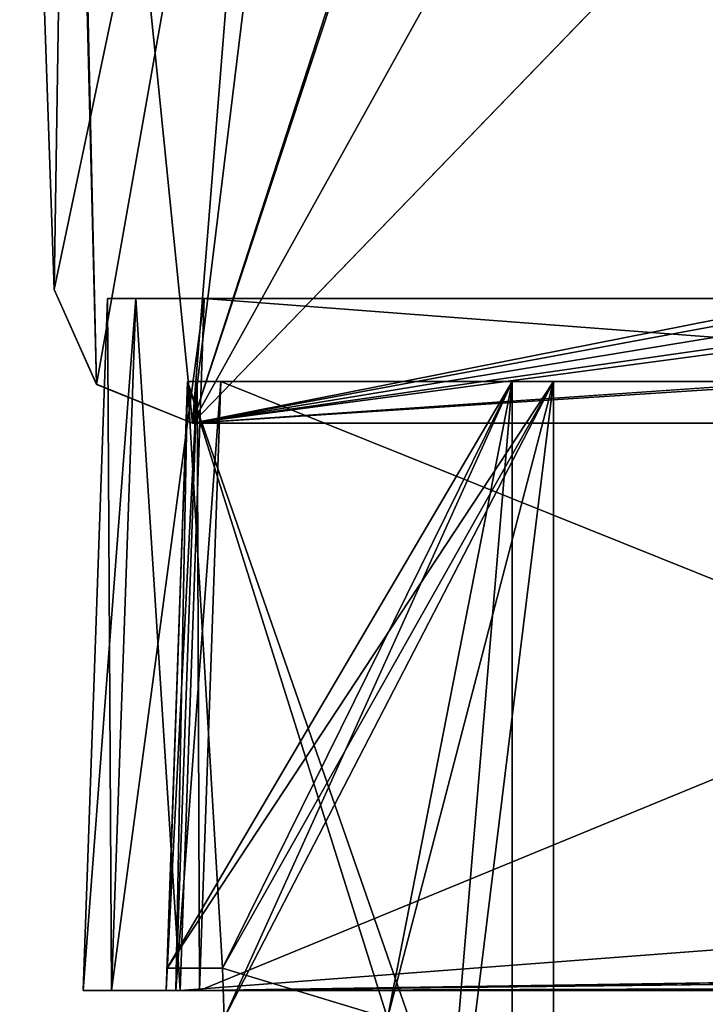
# Model space of a CAD drawing. Header units: millimetres. Extents: x -269 to 269, y -42 to 464.
# Tile 57 of 256: x -243 to -218, y 372 to 407. Entities that reach past the tile are written whole.
import ezdxf

# ---------------------------------------------------------------- set-up
doc = ezdxf.new("R2010")
doc.units = ezdxf.units.MM
doc.header["$LTSCALE"] = 65.185185
for name, color, linetype in [('2039', 7, 'CONTINUOUS'), ('2040', 7, 'CONTINUOUS'), ('2041', 7, 'CONTINUOUS'), ('2047', 7, 'CONTINUOUS'), ('2050', 7, 'CONTINUOUS'), ('2053', 7, 'CONTINUOUS'), ('2067', 7, 'CONTINUOUS'), ('2086', 7, 'CONTINUOUS'), ('2087', 7, 'CONTINUOUS'), ('2088', 7, 'CONTINUOUS'), ('2089', 7, 'CONTINUOUS'), ('2090', 7, 'CONTINUOUS'), ('2091', 7, 'CONTINUOUS'), ('2092', 7, 'CONTINUOUS'), ('2093', 7, 'CONTINUOUS'), ('2094', 7, 'CONTINUOUS'), ('2095', 7, 'CONTINUOUS'), ('2096', 7, 'CONTINUOUS'), ('2097', 7, 'CONTINUOUS'), ('2098', 7, 'CONTINUOUS'), ('2104', 7, 'CONTINUOUS'), ('2105', 7, 'CONTINUOUS'), ('2106', 7, 'CONTINUOUS'), ('2107', 7, 'CONTINUOUS'), ('2108', 7, 'CONTINUOUS'), ('2109', 7, 'CONTINUOUS'), ('2110', 7, 'CONTINUOUS'), ('2111', 7, 'CONTINUOUS'), ('2112', 7, 'CONTINUOUS'), ('2113', 7, 'CONTINUOUS'), ('2119', 7, 'CONTINUOUS'), ('2182', 7, 'CONTINUOUS'), ('2183', 7, 'CONTINUOUS'), ('2185', 7, 'CONTINUOUS'), ('2186', 7, 'CONTINUOUS'), ('3137', 7, 'CONTINUOUS'), ('3138', 7, 'CONTINUOUS'), ('3141', 7, 'CONTINUOUS'), ('3263', 7, 'CONTINUOUS'), ('3264', 7, 'CONTINUOUS')]:
    doc.layers.add(name, color=color, linetype=linetype)

msp = doc.modelspace()

# ---------------------------------------------------------------- linework, layer by layer
at = {"layer": '2039', "linetype": 'Continuous'}
for points in [[(-240.5, 372, -8.498), (-240.5, 372, -338.502), (-239.476, 372, -340.976), (-240.5, 372, -8.498)], [(-239.476, 372, -6.024), (-240.5, 372, -8.498), (-239.476, 372, -340.976), (-239.476, 372, -6.024)], [(-237.002, 372, -5), (-239.476, 372, -6.024), (-237.149, 372, -8.351), (-237.002, 372, -5)], [(-239.476, 372, -6.024), (-239.476, 372, -340.976), (-237.5, 372, -337.801), (-239.476, 372, -6.024)], [(-237.149, 372, -8.351), (-239.476, 372, -6.024), (-237.5, 372, -9.199), (-237.149, 372, -8.351)], [(-237.5, 372, -9.199), (-239.476, 372, -6.024), (-237.5, 372, -337.801), (-237.5, 372, -9.199)], [(-239.476, 372, -340.976), (-237.002, 372, -342), (-237.5, 372, -337.801), (-239.476, 372, -340.976)], [(-237.5, 372, -337.801), (-237.002, 372, -342), (-237.149, 372, -338.649), (-237.5, 372, -337.801)], [(-236.301, 372, -8), (-237.002, 372, -5), (-237.149, 372, -8.351), (-236.301, 372, -8)], [(-237.149, 372, -338.649), (-237.002, 372, -342), (-236.301, 372, -339), (-237.149, 372, -338.649)], [(93.002, 372, -5), (-237.002, 372, -5), (92.301, 372, -8), (93.002, 372, -5)], [(92.301, 372, -8), (-237.002, 372, -5), (-236.301, 372, -8), (92.301, 372, -8)], [(-237.002, 372, -342), (93.002, 372, -342), (-236.301, 372, -339), (-237.002, 372, -342)], [(-236.301, 372, -339), (93.002, 372, -342), (92.301, 372, -339), (-236.301, 372, -339)]]:
    msp.add_3dface(points, dxfattribs=at)
at = {"layer": '2040', "linetype": 'Continuous'}
for points in [[(-240.5, 372, -338.502), (-240.5, 372, -8.498), (-239.627, 397, -337.629), (-240.5, 372, -338.502)], [(-239.627, 397, -337.629), (-240.5, 372, -8.498), (-239.627, 397, -9.371), (-239.627, 397, -337.629)]]:
    msp.add_3dface(points, dxfattribs=at)
at = {"layer": '2041', "linetype": 'Continuous'}
for points in [[(-239.627, 397, -337.629), (-239.627, 397, -9.371), (-238.603, 397, -6.897), (-239.627, 397, -337.629)], [(-239.627, 397, -337.629), (-238.603, 397, -6.897), (-238.603, 397, -340.103), (-239.627, 397, -337.629)], [(-238.603, 397, -6.897), (-236.129, 397, -5.873), (-238.603, 397, -340.103), (-238.603, 397, -6.897)], [(-238.603, 397, -340.103), (-236.129, 397, -5.873), (-236.129, 397, -341.127), (-238.603, 397, -340.103)], [(-236.129, 397, -5.873), (92.129, 397, -5.873), (-182.883, 397, -46.627), (-236.129, 397, -5.873)], [(-236.129, 397, -341.127), (-236.129, 397, -5.873), (-198.873, 397, -62.617), (-236.129, 397, -341.127)], [(-198.873, 397, -62.617), (-236.129, 397, -5.873), (-194.189, 397, -51.307), (-198.873, 397, -62.617)], [(-194.189, 397, -51.307), (-236.129, 397, -5.873), (-182.883, 397, -46.627), (-194.189, 397, -51.307)], [(92.129, 397, -341.127), (-236.129, 397, -341.127), (38.883, 397, -300.373), (92.129, 397, -341.127)], [(-236.129, 397, -341.127), (-198.873, 397, -62.617), (-198.873, 397, -284.383), (-236.129, 397, -341.127)], [(38.883, 397, -300.373), (-236.129, 397, -341.127), (-182.883, 397, -300.373), (38.883, 397, -300.373)], [(-182.883, 397, -300.373), (-236.129, 397, -341.127), (-194.189, 397, -295.693), (-182.883, 397, -300.373)], [(-194.189, 397, -295.693), (-236.129, 397, -341.127), (-198.873, 397, -284.383), (-194.189, 397, -295.693)]]:
    msp.add_3dface(points, dxfattribs=at)
at = {"layer": '2047', "linetype": 'Continuous'}
for points in [[(-225, 394, -77.75), (-225, 394, -64.25), (-236.732, 394, -77.75), (-225, 394, -77.75)], [(-236.732, 394, -77.75), (-225, 394, -64.25), (-236.732, 394, -64.25), (-236.732, 394, -77.75)]]:
    msp.add_3dface(points, dxfattribs=at)
at = {"layer": '2050', "linetype": 'Continuous'}
for points in [[(-236.732, 394, -282.75), (-225, 394, -282.75), (-225, 394, -269.25), (-236.732, 394, -282.75)], [(-236.732, 394, -269.25), (-236.732, 394, -282.75), (-225, 394, -269.25), (-236.732, 394, -269.25)]]:
    msp.add_3dface(points, dxfattribs=at)
at = {"layer": '2053', "linetype": 'Continuous'}
for points in [[(-236.732, 394, -267.75), (-201.768, 394, -62.021), (-223.5, 394, -79.25), (-236.732, 394, -267.75)], [(-201.768, 394, -62.021), (-236.732, 394, -267.75), (-223.5, 394, -267.75), (-201.768, 394, -62.021)], [(-223.5, 394, -62.75), (-201.768, 394, -62.021), (-236.732, 394, -62.75), (-223.5, 394, -62.75)], [(-236.732, 394, -62.75), (-201.768, 394, -62.021), (-199.321, 394, -52.878), (-236.732, 394, -62.75)], [(-236.732, 394, -337.032), (-201.768, 394, -284.979), (-223.5, 394, -284.25), (-236.732, 394, -337.032)], [(-201.768, 394, -284.979), (-236.732, 394, -337.032), (-199.32, 394, -294.124), (-201.768, 394, -284.979)], [(-236.732, 394, -79.25), (-236.732, 394, -267.75), (-223.5, 394, -79.25), (-236.732, 394, -79.25)], [(-236.732, 394, -9.968), (-236.732, 394, -62.75), (-182.75, 394, -22), (-236.732, 394, -9.968)], [(-182.75, 394, -22), (-236.732, 394, -62.75), (-166.25, 394, -22), (-182.75, 394, -22)], [(-166.25, 394, -22), (-236.732, 394, -62.75), (-192.627, 394, -46.182), (-166.25, 394, -22)], [(-192.627, 394, -46.182), (-236.732, 394, -62.75), (-199.321, 394, -52.878), (-192.627, 394, -46.182)], [(-236.381, 394, -9.119), (-236.732, 394, -9.968), (-182.75, 394, -8.768), (-236.381, 394, -9.119)], [(-182.75, 394, -8.768), (-236.732, 394, -9.968), (-182.75, 394, -22), (-182.75, 394, -8.768)], [(-236.381, 394, -337.881), (-182.75, 394, -325), (-236.732, 394, -337.032), (-236.381, 394, -337.881)], [(-236.732, 394, -337.032), (-182.75, 394, -325), (-183.479, 394, -303.268), (-236.732, 394, -337.032)], [(-236.732, 394, -284.25), (-236.732, 394, -337.032), (-223.5, 394, -284.25), (-236.732, 394, -284.25)], [(-199.32, 394, -294.124), (-236.732, 394, -337.032), (-192.629, 394, -300.817), (-199.32, 394, -294.124)], [(-192.629, 394, -300.817), (-236.732, 394, -337.032), (-183.479, 394, -303.268), (-192.629, 394, -300.817)], [(-235.532, 394, -8.768), (-236.381, 394, -9.119), (-182.75, 394, -8.768), (-235.532, 394, -8.768)], [(-235.532, 394, -338.232), (-182.75, 394, -325), (-236.381, 394, -337.881), (-235.532, 394, -338.232)], [(-182.75, 394, -338.232), (-182.75, 394, -325), (-235.532, 394, -338.232), (-182.75, 394, -338.232)], [(-201.768, 394, -284.979), (-201.768, 394, -62.021), (-223.5, 394, -284.25), (-201.768, 394, -284.979)], [(-223.5, 394, -79.25), (-201.768, 394, -62.021), (-223.5, 394, -62.75), (-223.5, 394, -79.25)], [(-223.5, 394, -284.25), (-201.768, 394, -62.021), (-223.5, 394, -267.75), (-223.5, 394, -284.25)]]:
    msp.add_3dface(points, dxfattribs=at)
at = {"layer": '2067', "linetype": 'Continuous'}
for points in [[(-236.301, 372, -8), (-235.532, 394, -8.768), (-182.75, 394, -8.768), (-236.301, 372, -8)], [(-236.301, 372, -8), (-182.75, 394, -8.768), (-182.75, 372.8, -8.028), (-236.301, 372, -8)], [(92.301, 372, -8), (-236.301, 372, -8), (38.75, 372.8, -8.028), (92.301, 372, -8)], [(-236.301, 372, -8), (37.25, 372.8, -8.028), (38.75, 372.8, -8.028), (-236.301, 372, -8)], [(37.25, 372.8, -8.028), (-236.301, 372, -8), (23.639, 372.8, -8.028), (37.25, 372.8, -8.028)], [(23.639, 372.8, -8.028), (-236.301, 372, -8), (22.361, 372.8, -8.028), (23.639, 372.8, -8.028)], [(22.361, 372.8, -8.028), (-236.301, 372, -8), (-166.361, 372.8, -8.028), (22.361, 372.8, -8.028)], [(-166.361, 372.8, -8.028), (-236.301, 372, -8), (-167.639, 372.8, -8.028), (-166.361, 372.8, -8.028)], [(-167.639, 372.8, -8.028), (-236.301, 372, -8), (-181.25, 372.8, -8.028), (-167.639, 372.8, -8.028)], [(-181.25, 372.8, -8.028), (-236.301, 372, -8), (-182.75, 372.8, -8.028), (-181.25, 372.8, -8.028)]]:
    msp.add_3dface(points, dxfattribs=at)
at = {"layer": '2086', "linetype": 'Continuous'}
for points in [[(-235.532, 394, -338.232), (-236.301, 372, -339), (-182.75, 372.8, -338.972), (-235.532, 394, -338.232)], [(-182.75, 394, -338.232), (-235.532, 394, -338.232), (-182.75, 372.8, -338.972), (-182.75, 394, -338.232)], [(-236.301, 372, -339), (92.301, 372, -339), (-182.75, 372.8, -338.972), (-236.301, 372, -339)]]:
    msp.add_3dface(points, dxfattribs=at)
at = {"layer": '2087', "linetype": 'Continuous'}
for points in [[(-237.5, 372, -337.801), (-237.149, 372, -338.649), (-236.732, 394, -337.032), (-237.5, 372, -337.801)], [(-237.149, 372, -338.649), (-236.301, 372, -339), (-236.381, 394, -337.881), (-237.149, 372, -338.649)], [(-237.149, 372, -338.649), (-236.381, 394, -337.881), (-236.732, 394, -337.032), (-237.149, 372, -338.649)], [(-236.301, 372, -339), (-235.532, 394, -338.232), (-236.381, 394, -337.881), (-236.301, 372, -339)]]:
    msp.add_3dface(points, dxfattribs=at)
at = {"layer": '2088', "linetype": 'Continuous'}
for points in [[(-236.732, 394, -9.968), (-237.5, 372, -9.199), (-237.472, 372.8, -62.861), (-236.732, 394, -9.968)], [(-237.5, 372, -337.801), (-236.732, 394, -337.032), (-236.732, 394, -284.25), (-237.5, 372, -337.801)], [(-237.5, 372, -337.801), (-236.732, 394, -284.25), (-237.472, 372.8, -284.139), (-237.5, 372, -337.801)], [(-236.732, 394, -77.75), (-236.732, 394, -64.25), (-237.472, 372.8, -77.75), (-236.732, 394, -77.75)], [(-236.732, 394, -64.25), (-237.472, 372.8, -64.139), (-237.472, 372.8, -77.75), (-236.732, 394, -64.25)], [(-236.732, 394, -282.75), (-236.732, 394, -269.25), (-237.472, 372.8, -282.861), (-236.732, 394, -282.75)], [(-236.732, 394, -269.25), (-237.472, 372.8, -269.25), (-237.472, 372.8, -282.861), (-236.732, 394, -269.25)], [(-236.732, 394, -267.75), (-236.732, 394, -79.25), (-237.472, 372.8, -267.75), (-236.732, 394, -267.75)], [(-236.732, 394, -79.25), (-237.472, 372.8, -79.25), (-237.472, 372.8, -267.75), (-236.732, 394, -79.25)], [(-236.732, 394, -62.75), (-236.732, 394, -9.968), (-237.472, 372.8, -62.861), (-236.732, 394, -62.75)], [(-237.5, 372, -9.199), (-237.5, 372, -337.801), (-237.472, 372.8, -62.861), (-237.5, 372, -9.199)], [(-237.472, 372.8, -62.861), (-237.5, 372, -337.801), (-237.472, 372.8, -64.139), (-237.472, 372.8, -62.861)], [(-237.472, 372.8, -64.139), (-237.5, 372, -337.801), (-237.472, 372.8, -77.75), (-237.472, 372.8, -64.139)], [(-237.472, 372.8, -77.75), (-237.5, 372, -337.801), (-237.472, 372.8, -79.25), (-237.472, 372.8, -77.75)], [(-237.472, 372.8, -79.25), (-237.5, 372, -337.801), (-237.472, 372.8, -267.75), (-237.472, 372.8, -79.25)], [(-237.472, 372.8, -267.75), (-237.5, 372, -337.801), (-237.472, 372.8, -269.25), (-237.472, 372.8, -267.75)], [(-237.472, 372.8, -269.25), (-237.5, 372, -337.801), (-237.472, 372.8, -282.861), (-237.472, 372.8, -269.25)], [(-237.472, 372.8, -282.861), (-237.5, 372, -337.801), (-237.472, 372.8, -284.139), (-237.472, 372.8, -282.861)]]:
    msp.add_3dface(points, dxfattribs=at)
at = {"layer": '2089', "linetype": 'Continuous'}
for points in [[(-237.149, 372, -8.351), (-237.5, 372, -9.199), (-236.381, 394, -9.119), (-237.149, 372, -8.351)], [(-237.5, 372, -9.199), (-236.732, 394, -9.968), (-236.381, 394, -9.119), (-237.5, 372, -9.199)], [(-236.301, 372, -8), (-237.149, 372, -8.351), (-235.532, 394, -8.768), (-236.301, 372, -8)], [(-237.149, 372, -8.351), (-236.381, 394, -9.119), (-235.532, 394, -8.768), (-237.149, 372, -8.351)]]:
    msp.add_3dface(points, dxfattribs=at)
at = {"layer": '2090', "linetype": 'Continuous'}
for points in [[(-223.5, 394, -62.75), (-236.732, 394, -62.75), (-237.472, 372.8, -62.861), (-223.5, 394, -62.75)], [(-223.5, 394, -62.75), (-237.472, 372.8, -62.861), (-235.472, 372.8, -62.861), (-223.5, 394, -62.75)], [(-235.409, 371, -62.87), (-223.5, 394, -62.75), (-235.472, 372.8, -62.861), (-235.409, 371, -62.87)], [(-229.5, 371, -62.87), (-223.5, 394, -62.75), (-235.409, 371, -62.87), (-229.5, 371, -62.87)], [(-228.188, 356, -62.949), (-223.5, 394, -62.75), (-229.5, 371, -62.87), (-228.188, 356, -62.949)], [(-223.5, 356, -62.949), (-223.5, 394, -62.75), (-228.188, 356, -62.949), (-223.5, 356, -62.949)]]:
    msp.add_3dface(points, dxfattribs=at)
at = {"layer": '2091', "linetype": 'Continuous'}
for points in [[(-223.5, 394, -79.25), (-223.5, 394, -62.75), (-223.5, 356, -62.949), (-223.5, 394, -79.25)], [(-223.5, 394, -79.25), (-223.5, 356, -62.949), (-223.5, 356, -79.25), (-223.5, 394, -79.25)]]:
    msp.add_3dface(points, dxfattribs=at)
at = {"layer": '2092', "linetype": 'Continuous'}
for points in [[(-237.472, 372.8, -79.25), (-236.732, 394, -79.25), (-235.472, 372.8, -79.25), (-237.472, 372.8, -79.25)], [(-236.732, 394, -79.25), (-223.5, 394, -79.25), (-223.5, 356, -79.25), (-236.732, 394, -79.25)], [(-236.732, 394, -79.25), (-223.5, 356, -79.25), (-229.5, 371, -79.25), (-236.732, 394, -79.25)], [(-235.472, 372.8, -79.25), (-236.732, 394, -79.25), (-229.5, 371, -79.25), (-235.472, 372.8, -79.25)], [(-235.409, 371, -79.25), (-235.472, 372.8, -79.25), (-229.5, 371, -79.25), (-235.409, 371, -79.25)]]:
    msp.add_3dface(points, dxfattribs=at)
at = {"layer": '2093', "linetype": 'Continuous'}
for points in [[(-237.472, 372.8, -77.75), (-237.472, 372.8, -79.25), (-235.472, 372.8, -79.25), (-237.472, 372.8, -77.75)], [(-237.472, 372.8, -77.75), (-235.472, 372.8, -79.25), (-235.472, 372.8, -77.75), (-237.472, 372.8, -77.75)]]:
    msp.add_3dface(points, dxfattribs=at)
at = {"layer": '2094', "linetype": 'Continuous'}
for points in [[(-225, 394, -77.75), (-236.732, 394, -77.75), (-237.472, 372.8, -77.75), (-225, 394, -77.75)], [(-225, 394, -77.75), (-237.472, 372.8, -77.75), (-235.472, 372.8, -77.75), (-225, 394, -77.75)], [(-225, 394, -77.75), (-235.472, 372.8, -77.75), (-235.409, 371, -77.75), (-225, 394, -77.75)], [(-229.5, 371, -77.75), (-225, 394, -77.75), (-235.409, 371, -77.75), (-229.5, 371, -77.75)], [(-228.188, 356, -77.75), (-225, 394, -77.75), (-229.5, 371, -77.75), (-228.188, 356, -77.75)], [(-225, 356, -77.75), (-225, 394, -77.75), (-228.188, 356, -77.75), (-225, 356, -77.75)]]:
    msp.add_3dface(points, dxfattribs=at)
at = {"layer": '2095', "linetype": 'Continuous'}
for points in [[(-225, 394, -64.25), (-225, 394, -77.75), (-225, 356, -77.75), (-225, 394, -64.25)], [(-225, 394, -64.25), (-225, 356, -77.75), (-225, 356, -64.051), (-225, 394, -64.25)]]:
    msp.add_3dface(points, dxfattribs=at)
at = {"layer": '2096', "linetype": 'Continuous'}
for points in [[(-237.472, 372.8, -64.139), (-236.732, 394, -64.25), (-235.472, 372.8, -64.139), (-237.472, 372.8, -64.139)], [(-236.732, 394, -64.25), (-225, 394, -64.25), (-229.5, 371, -64.13), (-236.732, 394, -64.25)], [(-235.472, 372.8, -64.139), (-236.732, 394, -64.25), (-229.5, 371, -64.13), (-235.472, 372.8, -64.139)], [(-225, 394, -64.25), (-225, 356, -64.051), (-229.5, 371, -64.13), (-225, 394, -64.25)], [(-235.409, 371, -64.13), (-235.472, 372.8, -64.139), (-229.5, 371, -64.13), (-235.409, 371, -64.13)]]:
    msp.add_3dface(points, dxfattribs=at)
at = {"layer": '2097', "linetype": 'Continuous'}
for points in [[(-237.472, 372.8, -62.861), (-237.472, 372.8, -64.139), (-235.472, 372.8, -64.139), (-237.472, 372.8, -62.861)], [(-235.472, 372.8, -62.861), (-237.472, 372.8, -62.861), (-235.472, 372.8, -64.139), (-235.472, 372.8, -62.861)]]:
    msp.add_3dface(points, dxfattribs=at)
at = {"layer": '2098', "linetype": 'Continuous'}
for points in [[(-235.409, 371, -62.87), (-235.472, 372.8, -62.861), (-235.409, 371, -64.13), (-235.409, 371, -62.87)], [(-235.472, 372.8, -62.861), (-235.472, 372.8, -64.139), (-235.409, 371, -64.13), (-235.472, 372.8, -62.861)]]:
    msp.add_3dface(points, dxfattribs=at)
at = {"layer": '2104', "linetype": 'Continuous'}
for points in [[(-235.472, 372.8, -79.25), (-235.409, 371, -79.25), (-235.472, 372.8, -77.75), (-235.472, 372.8, -79.25)], [(-235.472, 372.8, -77.75), (-235.409, 371, -79.25), (-235.409, 371, -77.75), (-235.472, 372.8, -77.75)]]:
    msp.add_3dface(points, dxfattribs=at)
at = {"layer": '2105', "linetype": 'Continuous'}
for points in [[(-223.5, 394, -267.75), (-236.732, 394, -267.75), (-237.472, 372.8, -267.75), (-223.5, 394, -267.75)], [(-223.5, 394, -267.75), (-237.472, 372.8, -267.75), (-235.472, 372.8, -267.75), (-223.5, 394, -267.75)], [(-235.409, 371, -267.75), (-223.5, 394, -267.75), (-235.472, 372.8, -267.75), (-235.409, 371, -267.75)], [(-229.5, 371, -267.75), (-223.5, 394, -267.75), (-235.409, 371, -267.75), (-229.5, 371, -267.75)], [(-228.188, 356, -267.75), (-223.5, 394, -267.75), (-229.5, 371, -267.75), (-228.188, 356, -267.75)], [(-223.5, 356, -267.75), (-223.5, 394, -267.75), (-228.188, 356, -267.75), (-223.5, 356, -267.75)]]:
    msp.add_3dface(points, dxfattribs=at)
at = {"layer": '2106', "linetype": 'Continuous'}
for points in [[(-223.5, 394, -284.25), (-223.5, 394, -267.75), (-223.5, 356, -267.75), (-223.5, 394, -284.25)], [(-223.5, 394, -284.25), (-223.5, 356, -267.75), (-223.5, 356, -284.051), (-223.5, 394, -284.25)]]:
    msp.add_3dface(points, dxfattribs=at)
at = {"layer": '2107', "linetype": 'Continuous'}
for points in [[(-237.472, 372.8, -284.139), (-236.732, 394, -284.25), (-235.472, 372.8, -284.139), (-237.472, 372.8, -284.139)], [(-236.732, 394, -284.25), (-223.5, 394, -284.25), (-223.5, 356, -284.051), (-236.732, 394, -284.25)], [(-236.732, 394, -284.25), (-223.5, 356, -284.051), (-229.5, 371, -284.13), (-236.732, 394, -284.25)], [(-235.472, 372.8, -284.139), (-236.732, 394, -284.25), (-229.5, 371, -284.13), (-235.472, 372.8, -284.139)], [(-235.409, 371, -284.13), (-235.472, 372.8, -284.139), (-229.5, 371, -284.13), (-235.409, 371, -284.13)]]:
    msp.add_3dface(points, dxfattribs=at)
at = {"layer": '2108', "linetype": 'Continuous'}
for points in [[(-237.472, 372.8, -282.861), (-237.472, 372.8, -284.139), (-235.472, 372.8, -284.139), (-237.472, 372.8, -282.861)], [(-237.472, 372.8, -282.861), (-235.472, 372.8, -284.139), (-235.472, 372.8, -282.861), (-237.472, 372.8, -282.861)]]:
    msp.add_3dface(points, dxfattribs=at)
at = {"layer": '2109', "linetype": 'Continuous'}
for points in [[(-225, 394, -282.75), (-236.732, 394, -282.75), (-237.472, 372.8, -282.861), (-225, 394, -282.75)], [(-225, 394, -282.75), (-237.472, 372.8, -282.861), (-235.472, 372.8, -282.861), (-225, 394, -282.75)], [(-225, 394, -282.75), (-235.472, 372.8, -282.861), (-235.409, 371, -282.87), (-225, 394, -282.75)], [(-229.5, 371, -282.87), (-225, 394, -282.75), (-235.409, 371, -282.87), (-229.5, 371, -282.87)], [(-228.188, 356, -282.949), (-225, 394, -282.75), (-229.5, 371, -282.87), (-228.188, 356, -282.949)], [(-225, 356, -282.949), (-225, 394, -282.75), (-228.188, 356, -282.949), (-225, 356, -282.949)]]:
    msp.add_3dface(points, dxfattribs=at)
at = {"layer": '2110', "linetype": 'Continuous'}
for points in [[(-225, 394, -269.25), (-225, 394, -282.75), (-225, 356, -282.949), (-225, 394, -269.25)], [(-225, 394, -269.25), (-225, 356, -282.949), (-225, 356, -269.25), (-225, 394, -269.25)]]:
    msp.add_3dface(points, dxfattribs=at)
at = {"layer": '2111', "linetype": 'Continuous'}
for points in [[(-237.472, 372.8, -269.25), (-236.732, 394, -269.25), (-235.472, 372.8, -269.25), (-237.472, 372.8, -269.25)], [(-236.732, 394, -269.25), (-225, 394, -269.25), (-229.5, 371, -269.25), (-236.732, 394, -269.25)], [(-235.472, 372.8, -269.25), (-236.732, 394, -269.25), (-229.5, 371, -269.25), (-235.472, 372.8, -269.25)], [(-225, 394, -269.25), (-225, 356, -269.25), (-229.5, 371, -269.25), (-225, 394, -269.25)], [(-235.409, 371, -269.25), (-235.472, 372.8, -269.25), (-229.5, 371, -269.25), (-235.409, 371, -269.25)]]:
    msp.add_3dface(points, dxfattribs=at)
at = {"layer": '2112', "linetype": 'Continuous'}
for points in [[(-237.472, 372.8, -267.75), (-237.472, 372.8, -269.25), (-235.472, 372.8, -269.25), (-237.472, 372.8, -267.75)], [(-235.472, 372.8, -267.75), (-237.472, 372.8, -267.75), (-235.472, 372.8, -269.25), (-235.472, 372.8, -267.75)]]:
    msp.add_3dface(points, dxfattribs=at)
at = {"layer": '2113', "linetype": 'Continuous'}
for points in [[(-235.409, 371, -267.75), (-235.472, 372.8, -267.75), (-235.409, 371, -269.25), (-235.409, 371, -267.75)], [(-235.472, 372.8, -267.75), (-235.472, 372.8, -269.25), (-235.409, 371, -269.25), (-235.472, 372.8, -267.75)]]:
    msp.add_3dface(points, dxfattribs=at)
at = {"layer": '2119', "linetype": 'Continuous'}
for points in [[(-235.472, 372.8, -284.139), (-235.409, 371, -284.13), (-235.472, 372.8, -282.861), (-235.472, 372.8, -284.139)], [(-235.472, 372.8, -282.861), (-235.409, 371, -284.13), (-235.409, 371, -282.87), (-235.472, 372.8, -282.861)]]:
    msp.add_3dface(points, dxfattribs=at)
at = {"layer": '2182', "linetype": 'Continuous'}
for points in [[(-237.002, 372, -5), (93.002, 372, -5), (-236.129, 397, -5.873), (-237.002, 372, -5)], [(93.002, 372, -5), (92.129, 397, -5.873), (-236.129, 397, -5.873), (93.002, 372, -5)]]:
    msp.add_3dface(points, dxfattribs=at)
at = {"layer": '2183', "linetype": 'Continuous'}
for points in [[(-240.5, 372, -8.498), (-239.476, 372, -6.024), (-239.627, 397, -9.371), (-240.5, 372, -8.498)], [(-239.627, 397, -9.371), (-239.476, 372, -6.024), (-238.603, 397, -6.897), (-239.627, 397, -9.371)], [(-239.476, 372, -6.024), (-237.002, 372, -5), (-238.603, 397, -6.897), (-239.476, 372, -6.024)], [(-237.002, 372, -5), (-236.129, 397, -5.873), (-238.603, 397, -6.897), (-237.002, 372, -5)]]:
    msp.add_3dface(points, dxfattribs=at)
at = {"layer": '2185', "linetype": 'Continuous'}
for points in [[(93.002, 372, -342), (-237.002, 372, -342), (92.129, 397, -341.127), (93.002, 372, -342)], [(-237.002, 372, -342), (-236.129, 397, -341.127), (92.129, 397, -341.127), (-237.002, 372, -342)]]:
    msp.add_3dface(points, dxfattribs=at)
at = {"layer": '2186', "linetype": 'Continuous'}
for points in [[(-239.476, 372, -340.976), (-240.5, 372, -338.502), (-238.603, 397, -340.103), (-239.476, 372, -340.976)], [(-240.5, 372, -338.502), (-239.627, 397, -337.629), (-238.603, 397, -340.103), (-240.5, 372, -338.502)], [(-237.002, 372, -342), (-239.476, 372, -340.976), (-236.129, 397, -341.127), (-237.002, 372, -342)], [(-239.476, 372, -340.976), (-238.603, 397, -340.103), (-236.129, 397, -341.127), (-239.476, 372, -340.976)]]:
    msp.add_3dface(points, dxfattribs=at)
at = {"layer": '3137', "linetype": 'Continuous'}
for points in [[(-242.8, 433.1, -362.623), (-228.151, 461, -361.649), (-241.551, 397.326, -363.873), (-242.8, 433.1, -362.623)], [(-241.551, 397.326, -363.873), (-228.151, 461, -361.649), (-240.027, 393.903, -363.992), (-241.551, 397.326, -363.873)], [(-228.151, 461, -361.649), (-236.554, 392.5, -364.041), (-240.027, 393.903, -363.992), (-228.151, 461, -361.649)], [(-236.554, 392.5, -364.041), (-228.151, 461, -361.649), (-226.806, 422.5, -362.994), (-236.554, 392.5, -364.041)], [(-236.554, 392.5, -364.041), (75, 414, -363.29), (226.806, 422.5, -362.994), (-236.554, 392.5, -364.041)], [(236.554, 392.5, -364.041), (-236.554, 392.5, -364.041), (226.806, 422.5, -362.994), (236.554, 392.5, -364.041)], [(-81.627, 421.291, -363.036), (-236.554, 392.5, -364.041), (-84.887, 422.5, -362.994), (-81.627, 421.291, -363.036)], [(-84.887, 422.5, -362.994), (-236.554, 392.5, -364.041), (-226.806, 422.5, -362.994), (-84.887, 422.5, -362.994)], [(-79.943, 418.25, -363.142), (-236.554, 392.5, -364.041), (-81.627, 421.291, -363.036), (-79.943, 418.25, -363.142)], [(-78.259, 415.208, -363.248), (-236.554, 392.5, -364.041), (-79.943, 418.25, -363.142), (-78.259, 415.208, -363.248)], [(-75, 414, -363.29), (-236.554, 392.5, -364.041), (-78.259, 415.208, -363.248), (-75, 414, -363.29)], [(-75, 414, -363.29), (75, 414, -363.29), (-236.554, 392.5, -364.041), (-75, 414, -363.29)]]:
    msp.add_3dface(points, dxfattribs=at)
at = {"layer": '3138', "linetype": 'Continuous'}
for points in [[(-236.554, 392.5, -364.041), (236.554, 392.5, -364.041), (-236.554, 392.5, -361.541), (-236.554, 392.5, -364.041)], [(236.554, 392.5, -364.041), (236.554, 392.5, -361.541), (-236.554, 392.5, -361.541), (236.554, 392.5, -364.041)]]:
    msp.add_3dface(points, dxfattribs=at)
at = {"layer": '3141', "linetype": 'Continuous'}
for points in [[(-240.028, 393.904, -361.492), (-236.554, 392.5, -361.541), (-241, 436.5, -360.005), (-240.028, 393.904, -361.492)], [(-241, 436.5, -360.005), (-236.554, 392.5, -361.541), (-233.3, 433.1, -360.123), (-241, 436.5, -360.005)], [(-241, 433.1, -360.123), (-240.028, 393.904, -361.492), (-241, 436.5, -360.005), (-241, 433.1, -360.123)], [(-242.8, 433.1, -360.123), (-241.551, 397.326, -361.373), (-241, 433.1, -360.123), (-242.8, 433.1, -360.123)], [(-241.551, 397.326, -361.373), (-240.028, 393.904, -361.492), (-241, 433.1, -360.123), (-241.551, 397.326, -361.373)], [(-233.3, 433.1, -360.123), (-236.554, 392.5, -361.541), (-229.053, 415.238, -360.747), (-233.3, 433.1, -360.123)], [(-229.053, 415.238, -360.747), (-236.554, 392.5, -361.541), (-226.767, 410.105, -360.926), (-229.053, 415.238, -360.747)], [(-236.554, 392.5, -361.541), (-221.557, 408, -361), (-226.767, 410.105, -360.926), (-236.554, 392.5, -361.541)], [(236.554, 392.5, -361.541), (-221.557, 408, -361), (-236.554, 392.5, -361.541), (236.554, 392.5, -361.541)], [(221.557, 408, -361), (-221.557, 408, -361), (236.554, 392.5, -361.541), (221.557, 408, -361)]]:
    msp.add_3dface(points, dxfattribs=at)
at = {"layer": '3263', "linetype": 'Continuous'}
for points in [[(-242.8, 433.1, -362.623), (-241.551, 397.326, -363.873), (-242.8, 433.1, -360.123), (-242.8, 433.1, -362.623)], [(-241.551, 397.326, -363.873), (-241.551, 397.326, -361.373), (-242.8, 433.1, -360.123), (-241.551, 397.326, -363.873)]]:
    msp.add_3dface(points, dxfattribs=at)
at = {"layer": '3264', "linetype": 'Continuous'}
for points in [[(-241.551, 397.326, -363.873), (-240.027, 393.903, -363.992), (-241.551, 397.326, -361.373), (-241.551, 397.326, -363.873)], [(-240.027, 393.903, -363.992), (-240.028, 393.904, -361.492), (-241.551, 397.326, -361.373), (-240.027, 393.903, -363.992)], [(-240.027, 393.903, -363.992), (-236.554, 392.5, -364.041), (-240.028, 393.904, -361.492), (-240.027, 393.903, -363.992)], [(-236.554, 392.5, -364.041), (-236.554, 392.5, -361.541), (-240.028, 393.904, -361.492), (-236.554, 392.5, -364.041)]]:
    msp.add_3dface(points, dxfattribs=at)

doc.saveas('drawing.dxf')
